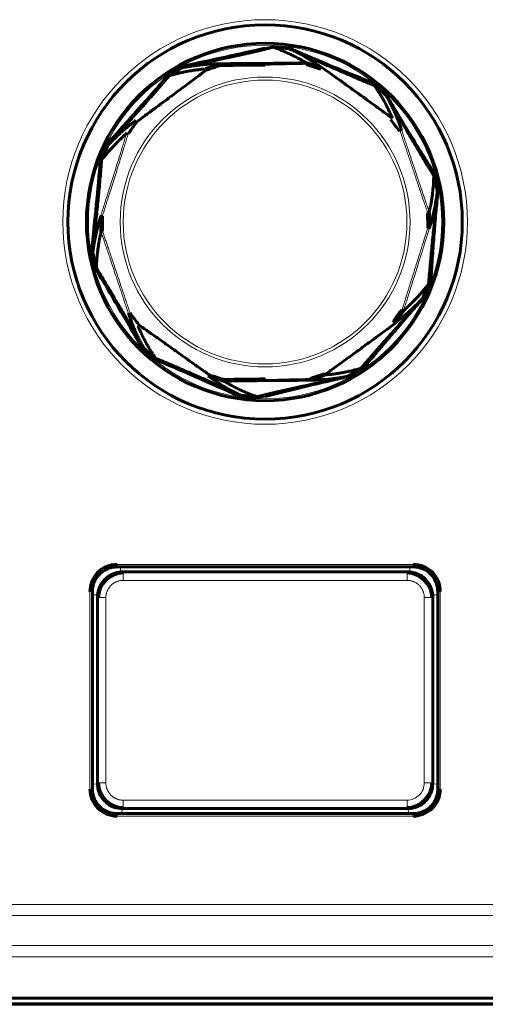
# Model space of a CAD drawing. Header units: millimetres. Extents: x 0 to 841, y 0 to 594.
# Tile 15 of 30: x 188 to 207, y 279 to 319. Entities that reach past the tile are written whole.
import ezdxf

# ---------------------------------------------------------------- set-up
doc = ezdxf.new("R2010")
doc.units = ezdxf.units.MM
doc.linetypes.add('K5LT_BASIC', pattern=[0])
doc.linetypes.add('K5LT_THIN', pattern=[0])
doc.layers.add('Системный слой', color=7, linetype='Continuous')

msp = doc.modelspace()

# ---------------------------------------------------------------- linework, layer by layer
at = {"layer": 'Системный слой', "color": 7, "linetype": 'K5LT_THIN', "lineweight": 18}
for p, q in [((192.031, 297.095), (192.031, 296.995)), ((192.031, 297.095), (204.049, 297.095)), ((204.049, 296.995), (192.031, 296.995)), ((192.036, 296.991), (192.031, 296.995)), ((192.171, 296.783), (192.167, 296.991)), ((203.914, 296.991), (203.909, 296.783)), ((204.045, 296.991), (204.049, 296.995)), ((204.049, 296.995), (204.049, 297.095)), ((192.28, 296.746), (192.24, 296.786)), ((192.28, 296.746), (203.8, 296.746)), ((192.28, 296.746), (192.28, 296.446)), ((203.8, 296.446), (192.28, 296.446)), ((203.841, 296.786), (203.8, 296.746)), ((203.8, 296.446), (203.8, 296.746)), ((190.931, 287.977), (190.931, 295.995)), ((191.031, 295.995), (190.931, 295.995)), ((191.031, 295.995), (191.031, 287.977)), ((191.036, 295.991), (191.031, 295.995)), ((191.036, 295.86), (191.243, 295.855)), ((191.24, 295.786), (191.281, 295.746)), ((191.281, 288.226), (191.281, 295.746)), ((191.581, 295.746), (191.281, 295.746)), ((191.581, 295.746), (191.581, 288.226)), ((204.8, 295.746), (204.5, 295.746)), ((204.5, 288.226), (204.5, 295.746)), ((204.8, 295.746), (204.84, 295.786)), ((204.8, 295.746), (204.8, 288.226)), ((204.838, 295.855), (205.045, 295.86)), ((205.045, 295.991), (205.049, 295.995)), ((205.049, 287.977), (205.049, 295.995)), ((205.149, 295.995), (205.049, 295.995)), ((205.149, 295.995), (205.149, 287.977)), ((191.24, 288.186), (191.036, 288.174)), ((191.281, 288.226), (191.24, 288.186)), ((191.281, 288.226), (191.581, 288.226)), ((204.5, 288.226), (204.8, 288.226)), ((204.84, 288.186), (204.8, 288.226)), ((205.045, 288.174), (204.84, 288.186)), ((190.931, 287.977), (191.031, 287.977)), ((191.036, 287.981), (191.031, 287.977)), ((205.045, 287.981), (205.049, 287.977)), ((205.049, 287.977), (205.149, 287.977)), ((192.28, 287.526), (192.28, 287.226)), ((192.28, 287.526), (203.8, 287.526)), ((203.8, 287.226), (203.8, 287.526)), ((192.036, 286.981), (192.031, 286.977)), ((192.031, 286.977), (204.049, 286.977)), ((192.031, 286.977), (192.031, 286.877)), ((204.049, 286.877), (192.031, 286.877)), ((192.228, 286.981), (192.24, 287.186)), ((192.24, 287.186), (192.28, 287.226)), ((203.8, 287.226), (192.28, 287.226)), ((203.8, 287.226), (203.841, 287.186)), ((203.841, 287.186), (203.853, 286.981)), ((204.045, 286.981), (204.049, 286.977)), ((204.049, 286.877), (204.049, 286.977)), ((173.692, 283.295), (222.389, 283.295)), ((222.389, 282.848), (173.692, 282.848)), ((173.001, 281.624), (223.08, 281.624)), ((223.08, 281.177), (173.001, 281.177))]:
    msp.add_line(p, q, dxfattribs=at)
at = {"layer": 'Системный слой', "color": 150, "linetype": 'K5LT_BASIC', "lineweight": 60, "true_color": 0x0080ff}
for p, q in [((192.036, 296.991), (204.045, 296.991)), ((203.841, 296.786), (192.24, 296.786)), ((191.036, 287.981), (191.036, 295.991)), ((191.24, 295.786), (191.24, 288.186)), ((204.84, 288.186), (204.84, 295.786)), ((205.045, 295.991), (205.045, 287.981)), ((204.045, 286.981), (192.036, 286.981)), ((192.24, 287.186), (203.841, 287.186)), ((170.505, 279.495), (225.576, 279.495)), ((225.582, 279.259), (170.513, 279.259)), ((225.582, 279.244), (170.513, 279.244))]:
    msp.add_line(p, q, dxfattribs=at)
for radius in [8, 7.25]:
    msp.add_circle((198.04, 310.986), radius, dxfattribs=at)
at = {"layer": 'Системный слой', "color": 7, "linetype": 'K5LT_THIN', "lineweight": 18}
for centre, radius, start, end in [((198.04, 310.986), 8.208, 90, 0), ((198.04, 310.986), 8.008, 90, 180), ((198.04, 310.986), 8.208, 360, 90), ((198.04, 310.986), 8.008, 0, 90), ((198.04, 310.986), 7.222, 90, 270), ((198.04, 310.986), 7.172, 90, 270), ((198.04, 310.986), 7.222, 270, 90), ((198.04, 310.986), 7.172, 270, 90), ((198.04, 310.986), 5.881, 90, 270), ((198.04, 310.986), 5.881, 270, 90), ((198.04, 310.986), 5.756, 90, 270), ((198.04, 310.986), 5.756, 270, 90), ((198.04, 310.986), 8.008, 180, 0), ((203.8, 288.226), 0.7, 269.9932, 0.0065)]:
    msp.add_arc(centre, radius, start, end, dxfattribs=at)
at = {"layer": 'Системный слой', "color": 150, "linetype": 'K5LT_BASIC', "lineweight": 60, "true_color": 0x0080ff}
for centre, major_axis, ratio, start_param, end_param in [((198.04, 318.094), (0.0229, -0.0973), 0.13116, 5.220691, 6.18149), ((199.023, 318.116), (-0.0097, -0.0995), 0.022962, -1.047695, -0.068228), ((199.086, 318.1), (-0.0399, -0.0917), 0.149017, 0.004402, 1.067099), ((194.644, 317.332), (0.0507, -0.0862), 0.022988, -1.047695, -0.068121), ((194.705, 317.356), (0.0217, -0.0976), 0.149002, 0.004411, 1.067095), ((195.657, 317.114), (0.0321, -0.0947), 0.014725, 3.193079, 4.390964), ((196.228, 317.306), (0.0003, 0.1), 0.977242, 0.014288, 0.330738), ((196.228, 317.306), (-0.0316, 0.0949), 0.014223, -1.24935, -0.068948), ((196.228, 317.306), (0.0011, -0.1), 0.088031, 3.144635, 4.402544), ((198.04, 317.322), (-0.0009, 0.1), 0.0029, -1.249059, -0.05915), ((199.715, 317.345), (-0.0021, 0.1), 0.091295, 5.021311, 6.171093), ((199.715, 317.345), (0.052, 0.0854), 0.978332, 0.251608, 0.568072), ((199.715, 317.345), (-0.0297, -0.0955), 0.014734, 3.193167, 4.390964), ((200.289, 317.164), (0.0302, 0.0953), 0.01422, -1.24935, -0.069041), ((200.289, 317.164), (0.059, 0.0807), 0.977178, 0.014283, 0.330729), ((203.132, 315.146), (0.0923, 0.0385), 0.978306, 0.251147, 0.567617), ((192.859, 315.034), (-0.0586, 0.0811), 0.977269, 0.014309, 0.330757), ((192.51, 314.543), (-0.0652, 0.0758), 0.978262, 0.250574, 0.56704), ((203.491, 314.662), (0.0952, 0.0306), 0.977218, 0.014356, 0.330788), ((191.563, 314.124), (0.0917, -0.04), 0.02301, -1.047692, -0.068076), ((191.598, 314.179), (0.0749, -0.0663), 0.148982, 0.00442, 1.067091), ((205.126, 312.255), (-0.0977, -0.0215), 0.022974, -1.047708, -0.068141), ((205.129, 312.189), (-0.0995, 0.0096), 0.149015, 0.004404, 1.067099), ((191.469, 311.215), (-0.095, 0.0312), 0.977209, 0.014301, 0.330745), ((191.469, 311.215), (-0.1, -0.0008), 0.014226, -1.24935, -0.068999), ((204.605, 311.358), (-0.1, -0.0012), 0.014736, 3.193118, 4.390964), ((204.605, 311.358), (0.0973, -0.0231), 0.978306, 0.251209, 0.567675), ((191.475, 310.613), (-0.0973, 0.0231), 0.978308, 0.251244, 0.56771), ((191.475, 310.613), (0.1, 0.0012), 0.014736, 3.193122, 4.390964), ((204.611, 310.756), (0.1, 0.0008), 0.014226, -1.24935, -0.068995), ((204.611, 310.756), (0.095, -0.0312), 0.977212, 0.014306, 0.330748), ((190.951, 309.782), (0.0995, -0.0096), 0.149019, 0.004401, 1.067099), ((190.955, 309.717), (0.0977, 0.0215), 0.022971, -1.0477, -0.068119), ((204.483, 307.792), (-0.0749, 0.0663), 0.148977, 0.004421, 1.067088), ((204.518, 307.847), (-0.0917, 0.04), 0.023015, -1.047697, -0.068075), ((192.589, 307.31), (-0.0952, -0.0306), 0.97722, 0.014355, 0.330789), ((203.571, 307.429), (-0.0816, 0.0578), 0.01473, 3.193035, 4.390964), ((203.571, 307.429), (0.0652, -0.0758), 0.978259, 0.250526, 0.566992), ((203.221, 306.938), (0.0814, -0.0581), 0.014231, -1.24935, -0.068906), ((203.221, 306.938), (0.0586, -0.0811), 0.977273, 0.014318, 0.330762), ((192.949, 306.825), (-0.0923, -0.0385), 0.978304, 0.251125, 0.567595), ((200.423, 304.857), (-0.0321, 0.0947), 0.014724, 3.193067, 4.390964), ((195.792, 304.807), (-0.059, -0.0807), 0.977172, 0.014275, 0.330726), ((195.792, 304.807), (-0.0302, -0.0953), 0.014219, -1.249351, -0.06905), ((196.366, 304.627), (0.0297, 0.0955), 0.014734, 3.193175, 4.390965), ((196.366, 304.627), (-0.052, -0.0854), 0.978336, 0.251678, 0.568142), ((196.366, 304.627), (0.0021, -0.1), 0.091295, 5.021311, 6.171093), ((198.04, 304.65), (0.0009, -0.1), 0.0029, -1.249059, -0.05915), ((199.853, 304.666), (-0.0011, 0.1), 0.088032, 3.144635, 4.402544), ((199.853, 304.666), (-0.0003, -0.1), 0.977251, 0.014289, 0.330739), ((199.853, 304.666), (0.0316, -0.0949), 0.014223, -1.24935, -0.068935), ((201.375, 304.616), (-0.0217, 0.0976), 0.148999, 0.004412, 1.067094), ((201.436, 304.639), (-0.0507, 0.0862), 0.022992, -1.047698, -0.068109), ((196.994, 303.872), (0.0399, 0.0917), 0.149015, 0.004403, 1.067098), ((197.058, 303.855), (0.0097, 0.0995), 0.022962, -1.047693, -0.06824), ((198.04, 303.878), (-0.0229, 0.0973), 0.13116, 5.220691, 6.18149)]:
    msp.add_ellipse(centre, major_axis=major_axis, ratio=ratio, start_param=start_param, end_param=end_param, dxfattribs=at)
at = {"layer": 'Системный слой', "color": 7, "linetype": 'K5LT_THIN', "lineweight": 18}
for centre, major_axis, ratio, start_param, end_param in [((192.51, 314.543), (-0.0957, 0.0289), 0.091291, 5.021313, 6.171095), ((203.491, 314.662), (-0.0948, -0.0319), 0.088008, 3.144651, 4.402537), ((191.469, 311.215), (0.0954, -0.0299), 0.088024, 3.14464, 4.402542), ((204.605, 311.358), (0.0944, 0.0329), 0.09129, 5.021313, 6.171096), ((191.475, 310.613), (-0.0944, -0.0329), 0.09129, 5.021313, 6.171096), ((204.611, 310.756), (-0.0954, 0.0299), 0.088024, 3.14464, 4.402542), ((192.589, 307.31), (0.0948, 0.0319), 0.088008, 3.144651, 4.402539), ((203.571, 307.429), (0.0957, -0.0289), 0.091289, 5.021313, 6.171096)]:
    msp.add_ellipse(centre, major_axis=major_axis, ratio=ratio, start_param=start_param, end_param=end_param, dxfattribs=at)
at = {"layer": 'Системный слой', "color": 150, "linetype": 'K5LT_BASIC', "lineweight": 60, "true_color": 0x0080ff}
for points in [[(194.728, 317.312), (195.885, 317.566), (196.964, 317.788), (198.04, 318.042)], [(198.062, 317.996), (198.098, 318.005), (198.169, 318.022), (198.276, 318.047), (198.347, 318.064), (198.382, 318.073)], [(198.382, 318.073), (198.482, 318.068), (198.616, 318.056), (198.815, 318.036), (198.948, 318.024), (199.013, 318.017)], [(199.714, 317.444), (199.644, 317.486), (199.509, 317.563), (199.323, 317.663), (199.154, 317.748), (198.992, 317.825), (198.83, 317.897), (198.671, 317.964), (198.52, 318.023), (198.427, 318.057), (198.382, 318.073)], [(198.414, 318.075), (198.415, 318.076), (198.418, 318.097), (198.421, 318.124)], [(200.319, 317.259), (200.252, 317.308), (200.123, 317.398), (199.943, 317.516), (199.778, 317.617), (199.62, 317.71), (199.46, 317.798), (199.302, 317.88), (199.152, 317.954), (199.058, 317.997), (199.013, 318.017)], [(199.013, 318.017), (199.019, 318.017), (199.03, 318.014), (199.041, 318.011), (199.047, 318.008)], [(199.047, 318.008), (199.295, 317.9), (199.782, 317.687), (200.482, 317.377), (201.159, 317.081), (201.823, 316.794), (202.263, 316.609), (202.482, 316.519)], [(194.727, 317.258), (194.916, 317.3), (195.275, 317.379), (195.76, 317.484), (196.192, 317.578), (196.643, 317.676), (197.134, 317.784), (197.621, 317.894), (197.918, 317.963), (198.062, 317.996)], [(194.151, 316.92), (194.218, 316.965), (194.299, 317.013), (194.412, 317.08), (194.516, 317.141), (194.61, 317.197), (194.668, 317.23), (194.695, 317.246)], [(194.152, 316.984), (194.194, 317.009), (194.275, 317.057), (194.387, 317.123), (194.49, 317.184), (194.584, 317.239), (194.641, 317.272), (194.668, 317.288)], [(194.668, 317.288), (194.677, 317.294), (194.697, 317.303), (194.718, 317.309), (194.728, 317.312)], [(196.197, 317.401), (196.173, 317.401), (196.124, 317.4), (196.051, 317.399), (195.969, 317.397), (195.88, 317.394), (195.783, 317.389), (195.677, 317.382), (195.563, 317.373), (195.44, 317.362), (195.31, 317.347), (195.172, 317.329), (195.026, 317.307), (194.869, 317.281), (194.754, 317.259), (194.695, 317.246)], [(194.695, 317.246), (194.7, 317.249), (194.71, 317.254), (194.721, 317.257), (194.727, 317.258)], [(196.219, 317.336), (196.162, 317.317), (196.042, 317.277), (195.852, 317.214), (195.716, 317.168), (195.646, 317.144)], [(196.219, 317.336), (196.314, 317.338), (196.506, 317.34), (196.802, 317.343), (197.104, 317.345), (197.4, 317.348), (197.701, 317.35), (197.924, 317.352), (198.04, 317.353)], [(196.227, 317.406), (196.321, 317.407), (196.512, 317.409), (196.807, 317.412), (197.108, 317.414), (197.402, 317.416), (197.702, 317.419), (197.924, 317.42), (198.04, 317.421)], [(198.04, 317.421), (198.189, 317.423), (198.482, 317.425), (198.9, 317.43), (199.301, 317.436), (199.576, 317.441), (199.714, 317.444)], [(200.319, 317.259), (200.29, 317.269), (200.227, 317.289), (200.122, 317.322), (200.008, 317.358), (199.884, 317.397), (199.792, 317.425), (199.744, 317.44)], [(191.673, 314.113), (191.767, 314.22), (191.962, 314.439), (192.28, 314.796), (192.602, 315.156), (192.887, 315.475), (193.189, 315.814), (193.522, 316.192), (193.852, 316.571), (194.054, 316.806), (194.151, 316.92)], [(192.834, 315.053), (192.983, 315.164), (193.264, 315.373), (193.646, 315.655), (193.986, 315.907), (194.296, 316.136), (194.576, 316.343), (194.83, 316.532), (195.06, 316.703), (195.271, 316.861), (195.459, 317.002), (195.584, 317.097), (195.646, 317.144)], [(194.151, 316.92), (194.117, 316.96), (194.134, 316.973), (194.152, 316.984)], [(195.598, 317.194), (195.576, 317.192), (195.53, 317.188), (195.46, 317.181), (195.38, 317.171), (195.293, 317.161), (195.199, 317.148), (195.097, 317.132), (194.987, 317.114), (194.869, 317.093), (194.743, 317.068), (194.611, 317.04), (194.471, 317.007), (194.319, 316.968), (194.208, 316.937), (194.151, 316.92)], [(194.151, 316.92), (194.176, 316.942), (194.166, 316.961), (194.152, 316.984)], [(202.482, 316.519), (202.511, 316.502), (202.526, 316.517), (202.544, 316.537)], [(203.19, 315.227), (203.158, 315.301), (203.096, 315.441), (203.006, 315.627), (202.921, 315.794), (202.838, 315.945), (202.759, 316.083), (202.683, 316.209), (202.612, 316.323), (202.545, 316.426), (202.503, 316.489), (202.482, 316.519)], [(202.482, 316.519), (202.56, 316.456), (202.661, 316.367), (202.812, 316.234), (202.911, 316.146), (202.961, 316.102)], [(202.961, 316.102), (202.965, 316.098), (202.973, 316.09), (202.979, 316.081), (202.982, 316.075)], [(203.572, 314.721), (203.544, 314.806), (203.488, 314.967), (203.407, 315.177), (203.329, 315.364), (203.248, 315.545), (203.156, 315.737), (203.058, 315.928), (202.993, 316.045), (202.961, 316.102)], [(202.982, 316.075), (203.12, 315.842), (203.388, 315.382), (203.772, 314.723), (204.146, 314.084), (204.516, 313.459), (204.763, 313.052), (204.886, 312.851)], [(192.778, 315.092), (192.758, 315.077), (192.718, 315.048), (192.66, 315.004), (192.596, 314.955), (192.529, 314.902), (192.456, 314.844), (192.378, 314.779), (192.295, 314.708), (192.205, 314.629), (192.108, 314.542), (192.005, 314.445), (191.896, 314.338), (191.779, 314.219), (191.696, 314.131), (191.654, 314.084)], [(192.834, 315.053), (192.798, 315.003), (192.725, 314.9), (192.608, 314.735), (192.526, 314.62), (192.484, 314.56)], [(192.415, 314.573), (192.395, 314.555), (192.355, 314.519), (192.295, 314.466), (192.23, 314.406), (192.161, 314.34), (192.086, 314.268), (192.006, 314.188), (191.921, 314.1), (191.829, 314.002), (191.731, 313.894), (191.627, 313.775), (191.518, 313.643), (191.443, 313.549), (191.406, 313.5)], [(191.406, 313.5), (191.427, 313.561), (191.454, 313.623), (191.498, 313.725), (191.546, 313.836), (191.598, 313.955), (191.635, 314.04), (191.654, 314.084)], [(191.608, 314.103), (191.612, 314.113), (191.622, 314.132), (191.636, 314.149), (191.643, 314.157)], [(191.654, 314.084), (191.657, 314.09), (191.662, 314.1), (191.669, 314.109), (191.673, 314.113)], [(191.001, 309.791), (191.129, 311.104), (191.263, 312.294), (191.354, 313.492)], [(191.051, 309.773), (191.077, 310.043), (191.13, 310.572), (191.207, 311.333), (191.281, 312.074), (191.348, 312.795), (191.388, 313.267), (191.406, 313.5)], [(204.699, 311.39), (204.809, 311.869), (204.871, 312.359), (204.886, 312.851)], [(204.886, 312.851), (204.913, 312.755), (204.942, 312.623), (204.985, 312.428), (205.014, 312.298), (205.028, 312.233)], [(204.886, 312.851), (204.9, 312.82), (204.92, 312.824), (204.947, 312.83)], [(205.03, 312.199), (205.004, 311.929), (204.951, 311.399), (204.874, 310.638), (204.8, 309.897), (204.732, 309.177), (204.693, 308.705), (204.675, 308.472)], [(204.711, 310.757), (204.855, 311.201), (204.968, 311.695), (205.028, 312.233)], [(205.028, 312.233), (205.029, 312.228), (205.031, 312.216), (205.031, 312.205), (205.03, 312.199)], [(191.37, 311.215), (191.226, 310.77), (191.112, 310.277), (191.053, 309.738)], [(204.711, 310.757), (204.711, 310.817), (204.71, 310.943), (204.708, 311.141), (204.706, 311.285), (204.705, 311.36)], [(191.381, 310.582), (191.374, 310.548), (191.358, 310.478), (191.334, 310.362), (191.31, 310.235), (191.286, 310.094), (191.263, 309.939), (191.241, 309.768), (191.221, 309.577), (191.205, 309.366), (191.197, 309.205), (191.195, 309.121)], [(191.004, 309.726), (191.002, 309.736), (190.999, 309.758), (191, 309.78), (191.001, 309.791)], [(191.134, 309.142), (191.119, 309.207), (191.09, 309.338), (191.047, 309.533), (191.018, 309.662), (191.004, 309.726)], [(191.053, 309.738), (191.051, 309.744), (191.05, 309.755), (191.05, 309.767), (191.051, 309.773)], [(191.195, 309.121), (191.168, 309.217), (191.139, 309.348), (191.095, 309.544), (191.067, 309.674), (191.053, 309.738)], [(191.195, 309.121), (191.181, 309.151), (191.161, 309.148), (191.134, 309.142)], [(193.047, 305.881), (192.38, 307.018), (191.79, 308.059), (191.157, 309.084)], [(193.099, 305.896), (192.961, 306.13), (192.692, 306.589), (192.309, 307.249), (191.935, 307.888), (191.565, 308.513), (191.318, 308.92), (191.195, 309.121)], [(203.665, 307.399), (203.686, 307.416), (203.726, 307.453), (203.787, 307.507), (203.854, 307.569), (203.925, 307.636), (204, 307.709), (204.08, 307.789), (204.165, 307.877), (204.257, 307.974), (204.354, 308.082), (204.456, 308.2), (204.565, 308.33), (204.638, 308.423), (204.675, 308.472)], [(204.675, 308.472), (204.654, 308.411), (204.627, 308.349), (204.583, 308.247), (204.535, 308.136), (204.483, 308.017), (204.446, 307.931), (204.427, 307.887)], [(204.408, 307.858), (204.313, 307.752), (204.119, 307.532), (203.801, 307.176), (203.479, 306.816), (203.194, 306.496), (202.892, 306.157), (202.559, 305.78), (202.229, 305.401), (202.027, 305.166), (201.93, 305.052)], [(203.303, 306.88), (203.326, 306.897), (203.373, 306.932), (203.442, 306.983), (203.516, 307.041), (203.595, 307.104), (203.679, 307.173), (203.769, 307.249), (203.865, 307.332), (203.967, 307.425), (204.076, 307.527), (204.189, 307.638), (204.308, 307.759), (204.387, 307.844), (204.427, 307.887)], [(204.427, 307.887), (204.424, 307.882), (204.419, 307.872), (204.412, 307.863), (204.408, 307.858)], [(192.509, 307.25), (192.533, 307.177), (192.582, 307.036), (192.653, 306.846), (192.723, 306.675), (192.793, 306.513), (192.869, 306.348), (192.953, 306.179), (193.039, 306.015), (193.094, 305.916), (193.12, 305.869)], [(192.563, 307.292), (192.599, 307.243), (192.674, 307.141), (192.794, 306.98), (192.88, 306.865), (192.924, 306.805)], [(203.303, 306.88), (203.338, 306.929), (203.411, 307.031), (203.527, 307.194), (203.609, 307.311), (203.652, 307.371)], [(192.891, 306.744), (192.92, 306.675), (192.979, 306.544), (193.064, 306.367), (193.144, 306.208), (193.225, 306.059), (193.311, 305.906), (193.406, 305.749), (193.503, 305.595), (193.567, 305.5), (193.599, 305.453)], [(195.781, 304.778), (195.643, 304.876), (195.38, 305.062), (195.025, 305.316), (194.702, 305.546), (194.408, 305.756), (194.14, 305.948), (193.894, 306.122), (193.669, 306.282), (193.462, 306.428), (193.271, 306.563), (193.098, 306.684), (192.981, 306.765), (192.924, 306.805)], [(193.537, 305.434), (193.486, 305.479), (193.386, 305.567), (193.237, 305.7), (193.138, 305.787), (193.089, 305.831)], [(193.12, 305.869), (193.116, 305.873), (193.108, 305.882), (193.102, 305.891), (193.099, 305.896)], [(193.599, 305.453), (193.521, 305.515), (193.42, 305.604), (193.269, 305.737), (193.17, 305.826), (193.12, 305.869)], [(193.599, 305.453), (193.57, 305.47), (193.555, 305.455), (193.537, 305.434)], [(197.002, 303.921), (195.791, 304.45), (194.692, 304.949), (193.59, 305.401)], [(197.034, 303.964), (196.786, 304.072), (196.299, 304.285), (195.598, 304.594), (194.922, 304.891), (194.257, 305.178), (193.818, 305.363), (193.599, 305.453)], [(200.483, 304.778), (200.528, 304.782), (200.62, 304.791), (200.757, 304.807), (200.908, 304.828), (201.066, 304.853), (201.231, 304.882), (201.404, 304.917), (201.583, 304.958), (201.761, 305.004), (201.874, 305.035), (201.93, 305.052)], [(201.93, 305.052), (201.863, 305.006), (201.782, 304.958), (201.669, 304.892), (201.565, 304.831), (201.47, 304.775), (201.413, 304.741), (201.386, 304.725)], [(201.93, 305.052), (201.905, 305.029), (201.915, 305.011), (201.929, 304.987)], [(195.761, 304.712), (195.825, 304.667), (195.947, 304.581), (196.118, 304.469), (196.275, 304.371), (196.426, 304.282), (196.582, 304.195), (196.745, 304.109), (196.911, 304.027), (197.016, 303.978), (197.067, 303.954)], [(195.761, 304.712), (195.791, 304.703), (195.854, 304.683), (195.959, 304.65), (196.074, 304.614), (196.199, 304.575), (196.289, 304.546), (196.336, 304.532)], [(195.781, 304.778), (195.811, 304.768), (195.874, 304.748), (195.979, 304.715), (196.094, 304.679), (196.22, 304.64), (196.311, 304.611), (196.358, 304.597)], [(198.04, 304.619), (197.479, 304.614), (196.917, 304.608), (196.358, 304.597)], [(196.367, 304.528), (196.432, 304.489), (196.558, 304.416), (196.733, 304.321), (196.896, 304.239), (197.053, 304.163), (197.215, 304.09), (197.382, 304.02), (197.547, 303.954), (197.649, 303.917), (197.699, 303.899)], [(201.354, 304.713), (201.165, 304.671), (200.805, 304.592), (200.321, 304.487), (199.889, 304.394), (199.438, 304.296), (198.947, 304.188), (198.46, 304.078), (198.163, 304.009), (198.019, 303.975)], [(199.854, 304.566), (199.76, 304.565), (199.568, 304.563), (199.274, 304.56), (198.973, 304.558), (198.679, 304.555), (198.379, 304.553), (198.157, 304.551), (198.041, 304.55)], [(199.884, 304.571), (199.905, 304.571), (199.947, 304.571), (200.01, 304.572), (200.082, 304.574), (200.16, 304.576), (200.244, 304.58), (200.335, 304.585), (200.434, 304.592), (200.539, 304.601), (200.654, 304.612), (200.778, 304.626), (200.912, 304.643), (201.058, 304.665), (201.215, 304.692), (201.328, 304.713), (201.386, 304.725)], [(201.386, 304.725), (201.381, 304.723), (201.371, 304.718), (201.359, 304.714), (201.354, 304.713)], [(197.067, 303.954), (197.062, 303.955), (197.051, 303.957), (197.04, 303.961), (197.034, 303.964)], [(197.66, 303.847), (197.593, 303.854), (197.46, 303.866), (197.261, 303.886), (197.13, 303.898), (197.064, 303.905)], [(197.699, 303.899), (197.599, 303.903), (197.465, 303.916), (197.265, 303.935), (197.133, 303.948), (197.067, 303.954)], [(197.699, 303.899), (197.666, 303.895), (197.663, 303.875), (197.66, 303.847)], [(198.019, 303.975), (197.983, 303.967), (197.912, 303.95), (197.805, 303.924), (197.734, 303.907), (197.699, 303.899)], [(198.04, 303.928), (198.005, 303.92), (197.934, 303.903), (197.828, 303.877), (197.758, 303.86), (197.723, 303.852)], [(192.031, 297.095), (191.88, 297.092), (191.601, 297.038), (191.233, 296.793), (190.989, 296.425), (190.934, 296.146), (190.931, 295.995)], [(205.149, 295.995), (205.147, 296.147), (205.092, 296.425), (204.848, 296.793), (204.48, 297.038), (204.201, 297.092), (204.049, 297.095)], [(191.281, 295.746), (191.281, 296.269), (191.757, 296.745), (192.28, 296.746)], [(192.24, 296.786), (192.233, 296.786), (192.217, 296.786), (192.194, 296.785), (192.179, 296.784), (192.171, 296.783)], [(203.8, 296.746), (204.324, 296.745), (204.8, 296.269), (204.8, 295.746)], [(203.909, 296.783), (203.902, 296.784), (203.886, 296.785), (203.864, 296.786), (203.848, 296.786), (203.841, 296.786)], [(191.243, 295.855), (191.242, 295.847), (191.241, 295.832), (191.241, 295.809), (191.24, 295.794), (191.24, 295.786)], [(204.84, 295.786), (204.84, 295.794), (204.84, 295.809), (204.839, 295.832), (204.839, 295.847), (204.838, 295.855)], [(192.28, 287.226), (191.757, 287.226), (191.281, 287.703), (191.281, 288.226)], [(204.8, 288.226), (204.8, 287.703), (204.324, 287.226), (203.8, 287.226)], [(190.931, 287.977), (190.934, 287.825), (190.989, 287.547), (191.233, 287.179), (191.601, 286.934), (191.88, 286.879), (192.031, 286.877)], [(204.049, 286.877), (204.201, 286.879), (204.48, 286.934), (204.848, 287.179), (205.092, 287.547), (205.147, 287.825), (205.149, 287.977)]]:
    msp.add_open_spline(points, degree=3, dxfattribs=at)
for points, knots in [([(198.046, 318.016), (198.101, 318.029), (198.157, 318.038), (198.263, 318.063), (198.31, 318.079), (198.364, 318.092)], [0, 0, 0, 0, 0.5, 0.5, 1, 1, 1, 1]), ([(198.418, 318.095), (198.519, 318.085), (198.618, 318.072), (198.817, 318.054), (198.915, 318.048), (199.014, 318.04)], [0, 0, 0, 0, 0.5, 0.5, 1, 1, 1, 1]), ([(199.066, 318.02), (199.294, 317.921), (199.52, 317.822), (200.006, 317.614), (200.266, 317.506), (200.806, 317.281), (201.084, 317.167), (201.646, 316.939), (201.925, 316.829), (202.306, 316.676), (202.404, 316.636), (202.502, 316.598)], [0, 0, 0, 0, 0.189612, 0.189612, 0.412462, 0.412462, 0.658677, 0.658677, 0.912149, 0.912149, 1, 1, 1, 1]), ([(196.197, 317.401), (196.139, 317.382), (196.02, 317.342), (195.831, 317.278), (195.695, 317.233), (195.625, 317.209)], [0, 0, 0, 0, 0.3333333, 0.6666667, 1, 1, 1, 1]), ([(198.04, 317.393), (198.31, 317.395), (198.579, 317.404), (199.125, 317.414), (199.403, 317.416), (199.694, 317.424), (199.708, 317.424), (199.722, 317.424)], [0, 0, 0, 0, 0.4807881, 0.4807881, 0.9743641, 0.9743641, 0.9999999, 0.9999999, 0.9999999, 0.9999999]), ([(200.299, 317.19), (200.268, 317.2), (200.237, 317.21), (200.164, 317.233), (200.121, 317.246), (200.026, 317.277), (199.972, 317.294), (199.859, 317.33), (199.801, 317.349), (199.733, 317.371), (199.727, 317.372), (199.723, 317.375)], [0, 0, 0, 0, 0.202, 0.202, 0.440239, 0.440239, 0.714922, 0.714922, 0.977477, 0.977477, 1, 1, 1, 1]), ([(200.345, 317.257), (200.54, 317.119), (200.735, 316.978), (201.149, 316.681), (201.368, 316.524), (201.815, 316.202), (202.042, 316.038), (202.499, 315.705), (202.727, 315.537), (203.033, 315.314), (203.109, 315.259), (203.184, 315.203)], [0, 0, 0, 0, 0.205002, 0.205002, 0.43634, 0.43634, 0.676213, 0.676213, 0.920063, 0.920063, 1, 1, 1, 1]), ([(191.643, 314.157), (192.058, 314.625), (192.422, 315.028), (193.284, 315.996), (193.692, 316.459), (194.104, 316.944)], [0, 0, 0, 0, 0.5, 0.5, 1, 1, 1, 1]), ([(202.524, 316.515), (202.6, 316.448), (202.673, 316.379), (202.823, 316.248), (202.899, 316.186), (202.974, 316.12)], [0, 0, 0, 0, 0.5, 0.5, 1, 1, 1, 1]), ([(203.005, 316.073), (203.131, 315.859), (203.256, 315.647), (203.527, 315.193), (203.673, 314.953), (203.978, 314.454), (204.136, 314.198), (204.457, 313.682), (204.619, 313.429), (204.837, 313.081), (204.893, 312.991), (204.948, 312.903)], [0, 0, 0, 0, 0.190117, 0.190117, 0.413685, 0.413685, 0.660635, 0.660635, 0.913886, 0.913886, 1, 1, 1, 1]), ([(203.491, 314.66), (203.435, 314.735), (203.381, 314.811), (203.261, 314.973), (203.196, 315.06), (203.131, 315.147)], [0, 0, 0, 0, 0.5, 0.5, 1, 1, 1, 1]), ([(204.918, 312.823), (204.94, 312.724), (204.959, 312.626), (205.003, 312.432), (205.027, 312.337), (205.05, 312.24)], [0, 0, 0, 0, 0.5, 0.5, 1, 1, 1, 1]), ([(205.047, 312.184), (205.024, 311.936), (204.999, 311.691), (204.952, 311.165), (204.929, 310.885), (204.882, 310.302), (204.86, 310.002), (204.817, 309.396), (204.798, 309.096), (204.77, 308.686), (204.762, 308.581), (204.756, 308.477)], [0, 0, 0, 0, 0.189975, 0.189975, 0.413382, 0.413382, 0.660218, 0.660218, 0.913575, 0.913575, 1, 1, 1, 1]), ([(205.096, 312.246), (205.095, 312.239), (205.096, 312.232), (205.097, 312.217), (205.097, 312.21), (205.096, 312.195), (205.095, 312.188), (205.08, 312.181)], [0, 0, 0, 0, 0.32475, 0.32475, 0.67772, 0.67772, 1, 1, 1, 1]), ([(191.37, 311.215), (191.37, 311.153), (191.371, 311.035), (191.373, 310.878), (191.374, 310.738), (191.375, 310.653), (191.376, 310.612)], [0, 0, 0, 0, 0.25, 0.5, 0.75, 1, 1, 1, 1]), ([(191.438, 311.216), (191.438, 311.154), (191.439, 311.036), (191.441, 310.878), (191.442, 310.738), (191.443, 310.652), (191.444, 310.611)], [0, 0, 0, 0, 0.25, 0.5, 0.75, 1, 1, 1, 1]), ([(204.643, 310.755), (204.638, 310.848), (204.638, 310.941), (204.637, 311.142), (204.614, 311.254), (204.637, 311.36)], [0, 0, 0, 0, 0.5, 0.5, 1, 1, 1, 1]), ([(204.413, 307.836), (204.253, 307.655), (204.093, 307.476), (203.744, 307.076), (203.564, 306.867), (203.314, 306.575), (203.261, 306.513), (203.2, 306.441), (203.191, 306.431), (203.166, 306.402), (203.149, 306.382), (203.099, 306.323), (203.066, 306.284), (202.967, 306.167), (202.901, 306.089), (202.705, 305.857), (202.578, 305.704), (202.299, 305.369), (202.147, 305.189), (201.999, 305.009)], [0, 0, 0, 0, 0.200327, 0.200327, 0.441359, 0.441359, 0.505, 0.505, 0.515, 0.515, 0.535, 0.535, 0.575, 0.575, 0.655, 0.655, 0.815, 0.815, 1, 1, 1, 1]), ([(204.451, 307.87), (204.451, 307.864), (204.45, 307.857), (204.449, 307.844), (204.448, 307.837), (204.447, 307.825), (204.447, 307.819), (204.447, 307.814)], [0, 0, 0, 0, 0.325055, 0.325055, 0.67797, 0.67797, 1, 1, 1, 1]), ([(203.246, 306.918), (203.287, 307.006), (203.325, 307.093), (203.443, 307.256), (203.521, 307.332), (203.587, 307.419)], [0, 0, 0, 0, 0.5, 0.5, 1, 1, 1, 1]), ([(203.292, 306.856), (203.22, 306.802), (203.147, 306.749), (202.982, 306.628), (202.892, 306.561), (202.691, 306.412), (202.578, 306.329), (202.327, 306.144), (202.178, 306.035), (201.896, 305.829), (201.75, 305.723), (201.511, 305.548), (201.408, 305.474), (201.21, 305.331), (201.116, 305.263), (200.935, 305.132), (200.851, 305.072), (200.685, 304.953), (200.607, 304.895), (200.507, 304.824), (200.484, 304.807), (200.461, 304.791)], [0, 0, 0, 0, 0.087494, 0.087494, 0.182727, 0.182727, 0.286379, 0.286379, 0.409519, 0.409519, 0.534719, 0.534719, 0.637273, 0.637273, 0.744413, 0.744413, 0.853371, 0.853371, 0.966333, 0.966333, 1, 1, 1, 1]), ([(199.862, 304.635), (199.936, 304.664), (200.011, 304.689), (200.187, 304.747), (200.288, 304.78), (200.408, 304.82), (200.421, 304.827), (200.435, 304.828)], [0, 0, 0, 0, 0.437287, 0.437287, 0.937287, 0.937287, 1, 1, 1, 1]), ([(201.929, 304.987), (201.845, 304.973), (201.777, 304.932), (201.66, 304.863), (201.608, 304.832), (201.517, 304.777), (201.476, 304.753), (201.425, 304.723), (201.412, 304.715), (201.399, 304.707)], [0, 0, 0, 0, 0.336888, 0.336888, 0.637211, 0.637211, 0.902874, 0.902874, 1, 1, 1, 1]), ([(201.93, 305.052), (201.972, 305.017), (201.968, 305.015), (201.957, 305.013), (201.951, 305.012), (201.94, 305.01), (201.933, 305.009), (201.929, 304.987)], [0, 0, 0, 0, 0.337285, 0.337285, 0.672822, 0.672822, 1, 1, 1, 1]), ([(198.041, 304.55), (197.891, 304.549), (197.599, 304.546), (197.181, 304.542), (196.78, 304.536), (196.505, 304.531), (196.367, 304.528)], [0, 0, 0, 0, 0.25, 0.5, 0.75, 0.9999999, 0.9999999, 0.9999999, 0.9999999]), ([(199.863, 304.592), (199.617, 304.589), (199.37, 304.582), (198.974, 304.575), (198.83, 304.572), (198.508, 304.565), (198.342, 304.554), (198.116, 304.557), (198.081, 304.559), (198.042, 304.558)], [0, 0, 0, 0, 0.420251, 0.420251, 0.668333, 0.668333, 0.946319, 0.946319, 1, 1, 1, 1]), ([(201.344, 304.692), (201.102, 304.638), (200.861, 304.585), (200.344, 304.468), (200.069, 304.403), (199.499, 304.266), (199.207, 304.195), (198.623, 304.051), (198.333, 303.979), (198.046, 303.905)], [0, 0, 0, 0, 0.211626, 0.211626, 0.4592, 0.4592, 0.730772, 0.730772, 1, 1, 1, 1]), ([(199.884, 304.571), (199.94, 304.589), (200.056, 304.628), (200.246, 304.692), (200.384, 304.739), (200.455, 304.763)], [0, 0, 0, 0, 0.3333333, 0.6666667, 1, 1, 1, 1]), ([(201.413, 304.683), (201.405, 304.674), (201.399, 304.673), (201.388, 304.675), (201.382, 304.676), (201.37, 304.679), (201.363, 304.679), (201.352, 304.66)], [0, 0, 0, 0, 0.324791, 0.324791, 0.677601, 0.677601, 1, 1, 1, 1]), ([(192.036, 296.991), (191.924, 296.991), (191.81, 296.971), (191.599, 296.897), (191.498, 296.841), (191.411, 296.771), (191.324, 296.702), (191.247, 296.616), (191.188, 296.521), (191.128, 296.426), (191.085, 296.319), (191.06, 296.21), (191.044, 296.138), (191.036, 296.064), (191.036, 295.991)], [0, 0, 0, 0, 0.214939, 0.214939, 0.429878, 0.429878, 0.429878, 0.644833, 0.644833, 0.644833, 0.859593, 0.859593, 0.859593, 1, 1, 1, 1]), ([(205.045, 295.991), (205.045, 296.102), (205.026, 296.216), (204.952, 296.427), (204.896, 296.528), (204.826, 296.615), (204.756, 296.703), (204.67, 296.779), (204.575, 296.839), (204.48, 296.898), (204.374, 296.942), (204.265, 296.966), (204.193, 296.982), (204.119, 296.991), (204.045, 296.991)], [0, 0, 0, 0, 0.214939, 0.214939, 0.429878, 0.429878, 0.429878, 0.644833, 0.644833, 0.644833, 0.859593, 0.859593, 0.859593, 1, 1, 1, 1]), ([(191.243, 295.855), (191.249, 295.947), (191.269, 296.04), (191.301, 296.127), (191.339, 296.233), (191.396, 296.332), (191.467, 296.419), (191.538, 296.505), (191.625, 296.581), (191.72, 296.639), (191.815, 296.697), (191.921, 296.74), (192.03, 296.763), (192.077, 296.773), (192.124, 296.78), (192.171, 296.783)], [0, 0, 0, 0, 0.195172, 0.195172, 0.195172, 0.430839, 0.430839, 0.430839, 0.665896, 0.665896, 0.665896, 0.900744, 0.900744, 0.900744, 1, 1, 1, 1]), ([(203.909, 296.783), (204.002, 296.777), (204.095, 296.757), (204.182, 296.725), (204.287, 296.687), (204.387, 296.63), (204.474, 296.559), (204.56, 296.488), (204.635, 296.402), (204.694, 296.307), (204.752, 296.211), (204.794, 296.105), (204.818, 295.996), (204.828, 295.95), (204.835, 295.902), (204.838, 295.855)], [0, 0, 0, 0, 0.195172, 0.195172, 0.195172, 0.430839, 0.430839, 0.430839, 0.665896, 0.665896, 0.665896, 0.900744, 0.900744, 0.900744, 1, 1, 1, 1]), ([(192.24, 287.186), (192.137, 287.186), (192.033, 287.202), (191.935, 287.234), (191.828, 287.268), (191.726, 287.321), (191.637, 287.389), (191.547, 287.456), (191.469, 287.54), (191.407, 287.633), (191.345, 287.727), (191.298, 287.832), (191.271, 287.94), (191.251, 288.02), (191.24, 288.103), (191.24, 288.186)], [0, 0, 0, 0, 0.19768, 0.19768, 0.19768, 0.412699, 0.412699, 0.412699, 0.627672, 0.627672, 0.627672, 0.842628, 0.842628, 0.842628, 1, 1, 1, 1]), ([(204.84, 288.186), (204.84, 288.083), (204.824, 287.978), (204.793, 287.88), (204.758, 287.773), (204.705, 287.671), (204.638, 287.582), (204.57, 287.493), (204.486, 287.414), (204.393, 287.352), (204.3, 287.29), (204.194, 287.244), (204.086, 287.216), (204.006, 287.196), (203.923, 287.186), (203.841, 287.186)], [0, 0, 0, 0, 0.19768, 0.19768, 0.19768, 0.412699, 0.412699, 0.412699, 0.627672, 0.627672, 0.627672, 0.842628, 0.842628, 0.842628, 1, 1, 1, 1]), ([(191.036, 287.981), (191.036, 287.869), (191.055, 287.756), (191.129, 287.544), (191.185, 287.444), (191.255, 287.356), (191.325, 287.269), (191.411, 287.192), (191.506, 287.133), (191.6, 287.074), (191.707, 287.03), (191.816, 287.006), (191.888, 286.989), (191.962, 286.981), (192.036, 286.981)], [0, 0, 0, 0, 0.214939, 0.214939, 0.429878, 0.429878, 0.429878, 0.644833, 0.644833, 0.644833, 0.859593, 0.859593, 0.859593, 1, 1, 1, 1]), ([(204.045, 286.981), (204.157, 286.981), (204.271, 287), (204.482, 287.075), (204.582, 287.13), (204.67, 287.2), (204.757, 287.27), (204.834, 287.356), (204.893, 287.451), (204.952, 287.546), (204.996, 287.652), (205.021, 287.761), (205.037, 287.833), (205.045, 287.907), (205.045, 287.981)], [0, 0, 0, 0, 0.214939, 0.214939, 0.429878, 0.429878, 0.429878, 0.644833, 0.644833, 0.644833, 0.859593, 0.859593, 0.859593, 1, 1, 1, 1])]:
    msp.add_open_spline(points, degree=3, knots=knots, dxfattribs=at)
at = {"layer": 'Системный слой', "color": 7, "linetype": 'K5LT_THIN', "lineweight": 18}
for points, knots in [([(198.358, 318.12), (198.365, 318.121), (198.377, 318.124), (198.395, 318.125), (198.409, 318.125), (198.417, 318.125), (198.421, 318.124)], [0, 0, 0, 0, 2.333333, 4.28353, 5.839086, 7, 7, 7, 7]), ([(202.491, 316.571), (202.497, 316.568), (202.509, 316.563), (202.524, 316.553), (202.535, 316.545), (202.541, 316.54), (202.544, 316.537)], [0, 0, 0, 0, 2.333333, 4.283545, 5.839101, 7, 7, 7, 7]), ([(203.518, 314.68), (203.531, 314.639), (203.558, 314.561), (203.595, 314.45), (203.629, 314.35), (203.658, 314.263), (203.684, 314.186), (203.709, 314.112), (203.734, 314.038), (203.759, 313.962), (203.784, 313.889), (203.811, 313.808), (203.841, 313.718), (203.876, 313.613), (203.907, 313.519), (203.935, 313.435), (203.958, 313.367), (203.984, 313.288), (204.015, 313.196), (204.053, 313.082), (204.087, 312.98), (204.118, 312.889), (204.143, 312.812), (204.174, 312.72), (204.209, 312.615), (204.249, 312.496), (204.288, 312.38), (204.323, 312.279), (204.349, 312.201), (204.37, 312.138), (204.391, 312.076), (204.415, 312.005), (204.441, 311.931), (204.464, 311.861), (204.486, 311.799), (204.505, 311.744), (204.523, 311.69), (204.542, 311.636), (204.561, 311.579), (204.581, 311.522), (204.6, 311.467), (204.618, 311.414), (204.631, 311.378), (204.637, 311.36)], [0, 0, 0, 0, 2.38092, 4.440469, 6.090839, 7.553611, 8.768765, 9.82411, 10.971872, 12.086534, 13.162563, 14.047523, 15.370541, 16.667744, 17.929109, 18.711044, 19.494205, 20.209054, 21.301428, 22.424554, 23.723423, 24.439241, 25.274123, 26.13704, 27.305815, 28.545346, 29.860447, 31.032324, 31.923081, 32.553504, 33.292609, 34.201859, 35.192087, 36.181131, 37.042225, 37.861829, 38.60702, 39.476339, 40.391721, 41.346706, 42.214461, 43.096739, 44, 44, 44, 44]), ([(204.923, 312.888), (204.927, 312.882), (204.933, 312.871), (204.94, 312.855), (204.944, 312.841), (204.946, 312.833), (204.947, 312.83)], [0, 0, 0, 0, 2.333333, 4.283502, 5.839058, 7, 7, 7, 7]), ([(204.643, 310.755), (204.575, 310.539), (204.46, 310.17), (204.313, 309.704), (204.2, 309.347), (204.108, 309.056), (204.039, 308.836), (203.983, 308.658), (203.937, 308.513), (203.896, 308.381), (203.858, 308.259), (203.823, 308.147), (203.792, 308.048), (203.758, 307.936), (203.727, 307.837), (203.7, 307.748), (203.681, 307.687), (203.662, 307.625), (203.641, 307.555), (203.619, 307.482), (203.604, 307.434), (203.597, 307.411)], [0, 0, 0, 0, 2.687201, 4.903848, 6.986313, 8.61094, 10.148343, 11.262148, 12.271956, 13.263427, 14.23656, 15.138141, 15.982455, 16.734401, 18.101784, 18.721112, 19.232478, 19.862454, 20.555602, 21.333238, 22, 22, 22, 22]), ([(204.727, 308.48), (204.726, 308.473), (204.725, 308.46), (204.721, 308.443), (204.716, 308.43), (204.713, 308.422), (204.712, 308.419)], [0, 0, 0, 0, 2.333333, 4.283584, 5.83914, 7, 7, 7, 7]), ([(191.031, 295.995), (191.031, 296.012), (191.035, 296.157), (191.1, 296.417), (191.305, 296.709), (191.565, 296.896), (191.813, 296.98), (191.969, 296.995), (192.031, 296.995)], [0, 0, 0, 0, 0.032636, 0.275453, 0.502716, 0.702996, 0.879471, 1, 1, 1, 1]), ([(204.049, 296.995), (204.066, 296.995), (204.211, 296.991), (204.471, 296.927), (204.764, 296.721), (204.95, 296.461), (205.035, 296.213), (205.049, 296.058), (205.049, 295.995)], [0, 0, 0, 0, 0.032636, 0.275453, 0.502716, 0.702996, 0.879471, 1, 1, 1, 1]), ([(192.031, 286.977), (192.014, 286.977), (191.87, 286.981), (191.609, 287.045), (191.317, 287.25), (191.131, 287.51), (191.046, 287.759), (191.031, 287.914), (191.031, 287.977)], [0, 0, 0, 0, 0.032636, 0.275453, 0.502716, 0.702996, 0.879471, 1, 1, 1, 1]), ([(205.049, 287.977), (205.049, 287.96), (205.046, 287.815), (204.981, 287.555), (204.776, 287.263), (204.516, 287.076), (204.267, 286.992), (204.112, 286.977), (204.049, 286.977)], [0, 0, 0, 0, 0.032636, 0.275453, 0.502716, 0.702996, 0.879471, 1, 1, 1, 1])]:
    msp.add_open_spline(points, degree=3, knots=knots, dxfattribs=at)
at = {"layer": 'Системный слой', "color": 150, "linetype": 'K5LT_BASIC', "lineweight": 60, "true_color": 0x0080ff}
for points, weights in [([(198.382, 318.073), (198.376, 318.075), (198.367, 318.092), (198.358, 318.12)], [1.05928176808, 0.980004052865, 0.980240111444, 1.05998994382]), ([(194.151, 316.92), (194.145, 316.918), (194.128, 316.927), (194.104, 316.944)], [1.04694299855, 0.97634518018, 0.985376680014, 1.07403749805]), ([(202.482, 316.519), (202.479, 316.524), (202.482, 316.543), (202.491, 316.571)], [1.0469400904, 0.976344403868, 0.985378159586, 1.07404135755]), ([(191.406, 313.5), (191.402, 313.495), (191.383, 313.492), (191.354, 313.492)], [1.0469405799, 0.976344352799, 0.985377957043, 1.07404139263]), ([(204.886, 312.851), (204.887, 312.857), (204.9, 312.871), (204.923, 312.888)], [1.04694087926, 0.976344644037, 0.98537775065, 1.0740401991]), ([(191.195, 309.121), (191.194, 309.114), (191.181, 309.101), (191.157, 309.084)], [1.04694137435, 0.976344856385, 0.985377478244, 1.07403923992]), ([(204.675, 308.472), (204.679, 308.476), (204.698, 308.479), (204.727, 308.48)], [1.0469411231, 0.976344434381, 0.985377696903, 1.07404091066]), ([(193.599, 305.453), (193.602, 305.448), (193.599, 305.429), (193.59, 305.401)], [1.04694035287, 0.976344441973, 0.98537803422, 1.07404112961]), ([(201.93, 305.052), (201.936, 305.053), (201.953, 305.045), (201.977, 305.028)], [1.04694319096, 0.976345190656, 0.985376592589, 1.07403739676]), ([(197.699, 303.899), (197.705, 303.896), (197.713, 303.879), (197.723, 303.852)], [1.05928187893, 0.980004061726, 0.980240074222, 1.05998991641])]:
    msp.add_rational_spline(points, weights, degree=3, dxfattribs=at)
at = {"layer": 'Системный слой', "color": 7, "linetype": 'K5LT_THIN', "lineweight": 18}
for points in [[(199.016, 318.067), (199.024, 318.066), (199.038, 318.064), (199.059, 318.059), (199.072, 318.053), (199.079, 318.05)], [(191.374, 311.245), (191.397, 311.318), (191.445, 311.471), (191.525, 311.724), (191.613, 312.005), (191.712, 312.316), (191.818, 312.652), (191.927, 312.996), (192.03, 313.323), (192.124, 313.623), (192.209, 313.897), (192.286, 314.146), (192.352, 314.362), (192.395, 314.504), (192.415, 314.573)], [(191.438, 311.216), (191.461, 311.289), (191.509, 311.443), (191.588, 311.698), (191.677, 311.98), (191.776, 312.293), (191.883, 312.631), (191.992, 312.976), (192.095, 313.305), (192.19, 313.607), (192.275, 313.881), (192.353, 314.132), (192.42, 314.349), (192.463, 314.491), (192.484, 314.56)], [(203.586, 314.694), (203.605, 314.637), (203.645, 314.518), (203.71, 314.324), (203.781, 314.112), (203.859, 313.879), (203.947, 313.616), (204.047, 313.315), (204.156, 312.989), (204.267, 312.659), (204.373, 312.343), (204.47, 312.056), (204.556, 311.806), (204.629, 311.595), (204.676, 311.457), (204.699, 311.39)], [(191.354, 313.492), (191.355, 313.513), (191.36, 313.533), (191.369, 313.553)], [(192.495, 307.278), (192.439, 307.443), (192.333, 307.759), (192.191, 308.185), (192.062, 308.571), (191.947, 308.918), (191.844, 309.224), (191.753, 309.495), (191.672, 309.734), (191.6, 309.946), (191.536, 310.134), (191.478, 310.302), (191.427, 310.451), (191.396, 310.54), (191.381, 310.582)], [(192.563, 307.292), (192.507, 307.458), (192.4, 307.774), (192.257, 308.203), (192.127, 308.591), (192.011, 308.939), (191.908, 309.247), (191.817, 309.519), (191.736, 309.76), (191.663, 309.973), (191.599, 310.162), (191.541, 310.331), (191.489, 310.48), (191.458, 310.57), (191.444, 310.611)], [(204.707, 310.726), (204.652, 310.551), (204.546, 310.216), (204.405, 309.768), (204.277, 309.364), (204.161, 308.999), (204.057, 308.668), (203.963, 308.368), (203.878, 308.095), (203.801, 307.845), (203.733, 307.621), (203.688, 307.472), (203.665, 307.399)], [(191.157, 309.084), (191.146, 309.101), (191.138, 309.121), (191.134, 309.142)], [(193.59, 305.401), (193.571, 305.409), (193.553, 305.42), (193.537, 305.434)], [(197.064, 303.905), (197.054, 303.906), (197.032, 303.91), (197.012, 303.917), (197.002, 303.921)], [(197.723, 303.852), (197.702, 303.847), (197.681, 303.845), (197.66, 303.847)]]:
    msp.add_open_spline(points, degree=3, dxfattribs=at)
for points, weights in [([(191.581, 295.746), (191.581, 296.156), (191.87, 296.446), (192.28, 296.446)], [1, 0.804686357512, 0.804686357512, 1]), ([(203.8, 296.446), (204.21, 296.446), (204.5, 296.156), (204.5, 295.746)], [1, 0.80468629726, 0.80468629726, 1]), ([(192.28, 287.526), (191.87, 287.526), (191.581, 287.816), (191.581, 288.226)], [1, 0.804686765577, 0.804686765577, 1])]:
    msp.add_rational_spline(points, weights, degree=3, dxfattribs=at)

doc.saveas('drawing.dxf')
